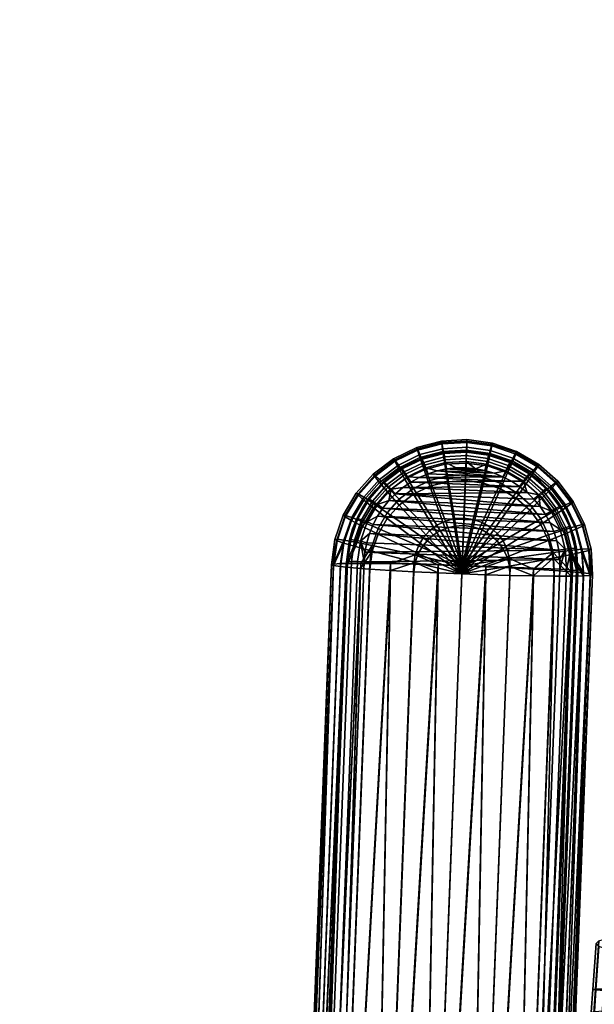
# Model space of a CAD drawing. Header units: millimetres. Extents: x -347 to 347, y -351 to 323.
# Tile 52 of 165: x -346 to -249, y 97 to 263. Entities that reach past the tile are written whole.
import ezdxf

# ---------------------------------------------------------------- set-up
doc = ezdxf.new("R2010")
doc.units = ezdxf.units.MM
doc.header["$MEASUREMENT"] = 0
for name, color, linetype in [('kolecka', 250, 'Continuous'), ('podrucky', 7, 'Continuous'), ('podrucky doplnky', 251, 'Continuous'), ('sedak', 251, 'Continuous')]:
    doc.layers.add(name, color=color, linetype=linetype)

msp = doc.modelspace()

# ---------------------------------------------------------------- meshes
at = {"layer": 'kolecka'}
mesh = msp.add_polyface(dxfattribs=at)
corners = [(-313.41, -56.34, 32.2), (-313.41, -56.28, 28.71), (-331.41, -56.28, 28.71), (-331.41, -56.34, 32.2), (-204.68, 262.47, 30.25), (-206.33, 262.6, 30.33), (-206.13, 262.79, 26.13), (-204.47, 262.68, 26.09), (-204.88, 262.63, 34.41), (-206.53, 262.84, 34.54), (-202.93, 262.36, 30.19), (-202.76, 262.6, 26.06), (-203.1, 262.45, 34.33), (-203.26, 262.67, 38.45), (-205.09, 263, 38.55), (-201.11, 262.29, 30.15), (-201.02, 262.54, 26.04), (-201.2, 262.33, 34.27), (-201.3, 262.46, 38.39), (-199.26, 262.26, 30.14), (-199.26, 262.52, 26.03), (-199.26, 262.28, 34.26), (-199.26, 262.39, 38.37), (-199.26, 262.54, 42.49), (-201.39, 262.66, 42.51), (-197.41, 262.29, 30.15), (-197.5, 262.54, 26.04), (-197.31, 262.33, 34.27), (-197.22, 262.46, 38.39), (-197.13, 262.66, 42.51), (-195.59, 262.36, 30.19), (-195.75, 262.6, 26.06), (-195.42, 262.45, 34.33), (-195.26, 262.67, 38.45), (-193.84, 262.47, 30.25), (-194.05, 262.68, 26.09), (-193.63, 262.63, 34.41), (-192.19, 262.6, 30.33), (-192.39, 262.79, 26.13), (-191.99, 262.84, 34.54), (-333.41, -56.76, 24.54), (-344.41, -56.38, 27.3), (-344.41, -56.26, 30), (-333.41, -56.26, 30), (-344.41, -56.38, 32.7), (-333.41, -56.76, 35.46), (-345.51, -56.47, 30), (-345.51, -57.04, 35.81), (-311.41, -56.26, 30), (-300.41, -56.38, 27.3), (-311.41, -56.76, 24.54), (-311.41, -56.76, 35.46), (-300.41, -56.38, 32.7), (-300.41, -56.26, 30), (-299.3, -56.47, 30), (-299.3, -57, 24.42)]
mesh.append_faces([[corners[k] for k in face] for face in [(0, 1, 2, 3), (4, 5, 6, 7), (8, 9, 5, 4), (10, 4, 7, 11), (12, 8, 4, 10), (13, 14, 8, 12), (15, 10, 11, 16), (17, 12, 10, 15), (18, 13, 12, 17), (19, 15, 16, 20), (21, 17, 15, 19), (22, 18, 17, 21), (23, 24, 18, 22), (25, 19, 20, 26), (27, 21, 19, 25), (28, 22, 21, 27), (29, 23, 22, 28), (30, 25, 26, 31), (32, 27, 25, 30), (33, 28, 27, 32), (34, 30, 31, 35), (36, 32, 30, 34), (37, 34, 35, 38), (39, 36, 34, 37), (40, 41, 42, 43), (43, 42, 44, 45), (46, 42, 41, 41), (46, 44, 42, 42), (46, 47, 44, 44), (48, 49, 50, 50), (48, 51, 52, 53), (53, 49, 48, 48), (54, 49, 53, 53), (54, 53, 52, 52), (54, 55, 49, 49)]])
at = {"layer": 'podrucky'}
mesh = msp.add_polyface(dxfattribs=at)
corners = [(-273.47, 185.16, 621.89), (-270.43, 185.34, 621.88), (-270.72, 177.76, 620.16), (-272.3, 177.66, 620.17), (-273.92, 188.09, 623.29), (-270.32, 188.3, 623.28), (-274.24, 190.22, 624.94), (-270.24, 190.46, 624.92), (-274.42, 191.51, 626.72), (-270.19, 191.76, 626.7), (-274.48, 191.99, 628.51), (-270.18, 192.25, 628.49), (-274.42, 191.75, 630.35), (-270.19, 192.01, 630.33), (-274.24, 190.72, 632.29), (-270.23, 190.96, 632.27), (-273.91, 188.83, 634.21), (-270.31, 189.05, 634.2), (-273.46, 186.12, 636), (-270.42, 186.31, 635.98), (-276.42, 184.39, 621.94), (-273.84, 177.26, 620.2), (-277.41, 187.17, 623.36), (-278.12, 189.21, 625.02), (-278.53, 190.44, 626.8), (-278.65, 190.9, 628.59), (-278.52, 190.68, 630.43), (-278.11, 189.71, 632.36), (-277.41, 187.92, 634.28), (-276.41, 185.35, 636.05), (-273.82, 178.53, 638.75), (-272.29, 178.93, 638.72), (-279.17, 183.06, 622.04), (-275.27, 176.57, 620.25), (-280.66, 185.6, 623.47), (-281.73, 187.46, 625.14), (-282.34, 188.59, 626.93), (-282.53, 189.02, 628.72), (-282.34, 188.83, 630.56), (-281.72, 187.96, 632.48), (-280.65, 186.35, 634.39), (-279.16, 184.02, 636.15), (-275.25, 177.83, 638.8), (-281.6, 181.22, 622.16), (-276.53, 175.61, 620.31), (-283.54, 183.42, 623.62), (-284.92, 185.04, 625.3), (-285.72, 186.03, 627.1), (-285.97, 186.42, 628.9), (-285.72, 186.28, 630.73), (-284.92, 185.54, 632.65), (-283.53, 184.17, 634.54), (-281.58, 182.19, 636.27), (-276.52, 176.88, 638.86), (-285.93, 180.73, 623.8), (-283.62, 178.95, 622.32), (-287.58, 182.05, 625.51), (-288.53, 182.86, 627.32), (-288.83, 183.2, 629.12), (-288.53, 183.11, 630.95), (-287.58, 182.55, 632.86), (-285.92, 181.48, 634.72), (-283.61, 179.91, 636.43), (-277.57, 175.69, 638.95), (-289.61, 178.59, 625.75), (-287.75, 177.62, 624.02), (-290.68, 179.21, 627.57), (-291.01, 179.49, 629.38), (-290.67, 179.46, 631.2), (-289.6, 179.1, 633.09), (-287.75, 178.37, 634.94), (-285.15, 177.28, 636.61)]
mesh.append_faces([[corners[k] for k in face] for face in [(0, 1, 2, 3), (4, 5, 1, 0), (6, 7, 5, 4), (8, 9, 7, 6), (10, 11, 9, 8), (12, 13, 11, 10), (14, 15, 13, 12), (16, 17, 15, 14), (18, 19, 17, 16), (20, 0, 3, 21), (22, 4, 0, 20), (23, 6, 4, 22), (24, 8, 6, 23), (25, 10, 8, 24), (26, 12, 10, 25), (27, 14, 12, 26), (28, 16, 14, 27), (29, 18, 16, 28), (30, 31, 18, 29), (32, 20, 21, 33), (34, 22, 20, 32), (35, 23, 22, 34), (36, 24, 23, 35), (37, 25, 24, 36), (38, 26, 25, 37), (39, 27, 26, 38), (40, 28, 27, 39), (41, 29, 28, 40), (42, 30, 29, 41), (43, 32, 33, 44), (45, 34, 32, 43), (46, 35, 34, 45), (47, 36, 35, 46), (48, 37, 36, 47), (49, 38, 37, 48), (50, 39, 38, 49), (51, 40, 39, 50), (52, 41, 40, 51), (53, 42, 41, 52), (54, 45, 43, 55), (56, 46, 45, 54), (57, 47, 46, 56), (58, 48, 47, 57), (59, 49, 48, 58), (60, 50, 49, 59), (61, 51, 50, 60), (62, 52, 51, 61), (63, 53, 52, 62), (64, 56, 54, 65), (66, 57, 56, 64), (67, 58, 57, 66), (68, 59, 58, 67), (69, 60, 59, 68), (70, 61, 60, 69), (71, 62, 61, 70)]])
mesh = msp.add_polyface(dxfattribs=at)
corners = [(-253.59, 180.74, 625.58), (-251.84, 177.14, 625.82), (-253.75, 176.32, 624.08), (-255.33, 179.55, 623.86), (-252.59, 181.48, 627.39), (-250.73, 177.68, 627.65), (-252.27, 181.8, 629.19), (-250.39, 177.93, 629.45), (-252.58, 181.73, 631.02), (-250.73, 177.93, 631.28), (-253.59, 181.24, 632.92), (-251.83, 177.65, 633.16), (-255.32, 180.3, 634.78), (-253.75, 177.06, 635), (-257.51, 182.42, 623.67), (-257.77, 177.95, 622.37), (-259.61, 180.38, 622.21), (-256.01, 183.93, 625.36), (-255.15, 184.85, 627.16), (-254.88, 185.23, 628.96), (-255.15, 185.1, 630.79), (-256.01, 184.43, 632.7), (-257.51, 183.17, 634.59), (-259.6, 181.34, 636.32), (-257.76, 178.92, 636.48), (-261.89, 182.4, 622.07), (-265.09, 175.17, 620.33), (-266.27, 176.22, 620.26), (-260.21, 184.81, 623.51), (-259.01, 186.59, 625.18), (-258.32, 187.66, 626.97), (-258.1, 188.08, 628.77), (-258.32, 187.91, 630.6), (-259.01, 187.09, 632.53), (-260.21, 185.56, 634.43), (-261.88, 183.36, 636.18), (-266.26, 177.49, 638.82), (-265.07, 176.44, 638.89), (-264.53, 183.93, 621.97), (-267.64, 177.02, 620.21), (-263.33, 186.63, 623.38), (-262.48, 188.61, 625.04), (-261.98, 189.8, 626.83), (-261.83, 190.26, 628.62), (-261.98, 190.05, 630.46), (-262.47, 189.11, 632.39), (-263.32, 187.38, 634.3), (-264.52, 184.9, 636.08), (-267.63, 178.29, 638.76), (-267.41, 184.93, 621.9), (-269.14, 177.54, 620.18), (-266.74, 187.81, 623.31), (-266.27, 189.91, 624.96), (-265.99, 191.18, 626.74), (-265.9, 191.66, 628.53), (-265.99, 191.43, 630.37), (-266.26, 190.41, 632.3), (-266.73, 188.56, 634.23), (-267.4, 185.89, 636.01), (-269.13, 178.81, 638.73), (-270.43, 185.34, 621.88), (-270.72, 177.76, 620.16), (-270.32, 188.3, 623.28), (-270.24, 190.46, 624.92), (-270.19, 191.76, 626.7), (-270.18, 192.25, 628.49), (-270.19, 192.01, 630.33), (-270.23, 190.96, 632.27), (-270.31, 189.05, 634.2), (-270.42, 186.31, 635.98), (-270.7, 179.02, 638.71), (-272.29, 178.93, 638.72), (-273.46, 186.12, 636)]
mesh.append_faces([[corners[k] for k in face] for face in [(0, 1, 2, 3), (4, 5, 1, 0), (6, 7, 5, 4), (8, 9, 7, 6), (10, 11, 9, 8), (12, 13, 11, 10), (14, 3, 15, 16), (17, 0, 3, 14), (18, 4, 0, 17), (19, 6, 4, 18), (20, 8, 6, 19), (21, 10, 8, 20), (22, 12, 10, 21), (23, 24, 12, 22), (25, 16, 26, 27), (28, 14, 16, 25), (29, 17, 14, 28), (30, 18, 17, 29), (31, 19, 18, 30), (32, 20, 19, 31), (33, 21, 20, 32), (34, 22, 21, 33), (35, 23, 22, 34), (36, 37, 23, 35), (38, 25, 27, 39), (40, 28, 25, 38), (41, 29, 28, 40), (42, 30, 29, 41), (43, 31, 30, 42), (44, 32, 31, 43), (45, 33, 32, 44), (46, 34, 33, 45), (47, 35, 34, 46), (48, 36, 35, 47), (49, 38, 39, 50), (51, 40, 38, 49), (52, 41, 40, 51), (53, 42, 41, 52), (54, 43, 42, 53), (55, 44, 43, 54), (56, 45, 44, 55), (57, 46, 45, 56), (58, 47, 46, 57), (59, 48, 47, 58), (60, 49, 50, 61), (62, 51, 49, 60), (63, 52, 51, 62), (64, 53, 52, 63), (65, 54, 53, 64), (66, 55, 54, 65), (67, 56, 55, 66), (68, 57, 56, 67), (69, 58, 57, 68), (70, 59, 58, 69), (71, 70, 69, 72)]])
mesh = msp.add_polyface(dxfattribs=at)
corners = [(-253.75, 176.32, 624.08), (-252.84, 172.83, 624.32), (-255.66, 172.27, 622.76), (-256.44, 175.22, 622.56), (-251.84, 177.14, 625.82), (-250.82, 173.27, 626.08), (-250.73, 177.68, 627.65), (-249.66, 173.59, 627.93), (-250.39, 177.93, 629.45), (-249.29, 173.77, 629.74), (-250.73, 177.93, 631.28), (-249.66, 173.83, 631.56), (-251.83, 177.65, 633.16), (-250.82, 173.78, 633.43), (-253.75, 177.06, 635), (-252.83, 173.58, 635.24), (-256.43, 176.18, 636.67), (-255.65, 173.24, 636.87), (-263.42, 173.75, 639.07), (-263.02, 172.22, 639.17), (-257.77, 177.95, 622.37), (-263.43, 172.49, 620.52), (-264.13, 173.91, 620.42), (-255.33, 179.55, 623.86), (-257.76, 178.92, 636.48), (-255.32, 180.3, 634.78), (-264.11, 175.18, 638.97), (-271.01, 171, 639.97), (-259.61, 180.38, 622.21), (-265.09, 175.17, 620.33), (-265.07, 176.44, 638.89), (-259.6, 181.34, 636.32), (-266.26, 177.49, 638.82), (-267.64, 177.02, 620.21), (-266.27, 176.22, 620.26), (-271.03, 169.64, 620.01), (-267.63, 178.29, 638.76), (-269.14, 177.54, 620.18), (-269.13, 178.81, 638.73), (-270.72, 177.76, 620.16), (-270.7, 179.02, 638.71), (-272.3, 177.66, 620.17), (-272.29, 178.93, 638.72), (-273.84, 177.26, 620.2), (-273.82, 178.53, 638.75), (-275.27, 176.57, 620.25), (-275.25, 177.83, 638.8), (-276.53, 175.61, 620.31), (-276.52, 176.88, 638.86), (-283.62, 178.95, 622.32), (-281.6, 181.22, 622.16), (-277.58, 174.43, 620.39), (-277.57, 175.69, 638.95), (-285.16, 176.32, 622.5), (-278.39, 173.06, 620.49), (-287.75, 177.62, 624.02), (-285.93, 180.73, 623.8), (-278.37, 174.33, 639.04), (-283.61, 179.91, 636.43), (-285.15, 177.28, 636.61), (-286.16, 173.45, 622.7), (-278.9, 171.56, 620.59), (-288.93, 174.22, 624.25), (-290.92, 174.81, 626.01), (-289.61, 178.59, 625.75), (-292.06, 175.21, 627.85), (-290.68, 179.21, 627.57), (-292.42, 175.42, 629.66), (-291.01, 179.49, 629.38), (-292.06, 175.46, 631.48), (-290.67, 179.46, 631.2), (-290.91, 175.32, 633.35), (-289.6, 179.1, 633.09), (-288.93, 174.96, 635.17), (-287.75, 178.37, 634.94), (-286.15, 174.41, 636.81), (-278.89, 172.83, 639.14), (-249.4, 169.61, 631.85), (-292.64, 171.02, 628.13), (-293, 171.16, 629.95), (-292.64, 171.27, 631.76), (-291.46, 171.35, 633.62), (-290.55, 171.38, 634.53), (-288.08, 171.4, 636.25)]
mesh.append_faces([[corners[k] for k in face] for face in [(0, 1, 2, 3), (4, 5, 1, 0), (6, 7, 5, 4), (8, 9, 7, 6), (10, 11, 9, 8), (12, 13, 11, 10), (14, 15, 13, 12), (16, 17, 15, 14), (18, 19, 17, 16), (20, 3, 21, 22), (23, 0, 3, 20), (24, 16, 14, 25), (26, 18, 16, 24), (27, 18, 26, 26), (28, 20, 22, 29), (30, 26, 24, 31), (27, 26, 30, 30), (27, 30, 32, 32), (33, 34, 35, 35), (27, 32, 36, 36), (37, 33, 35, 35), (27, 36, 38, 38), (39, 37, 35, 35), (27, 38, 40, 40), (41, 39, 35, 35), (27, 40, 42, 42), (43, 41, 35, 35), (27, 42, 44, 44), (45, 43, 35, 35), (27, 44, 46, 46), (47, 45, 35, 35), (27, 46, 48, 48), (49, 50, 47, 51), (27, 48, 52, 52), (53, 49, 51, 54), (55, 56, 49, 53), (57, 52, 58, 59), (27, 52, 57, 57), (60, 53, 54, 61), (62, 55, 53, 60), (63, 64, 55, 62), (65, 66, 64, 63), (67, 68, 66, 65), (69, 70, 68, 67), (71, 72, 70, 69), (73, 74, 72, 71), (75, 59, 74, 73), (76, 57, 59, 75), (77, 11, 13, 13), (65, 63, 78, 78), (67, 65, 79, 79), (69, 67, 79, 79), (71, 69, 80, 80), (73, 71, 81, 82), (75, 73, 82, 83)]])
mesh = msp.add_polyface(dxfattribs=at)
corners = [(-294.38, -31.42, 650.86), (-283.04, 171.35, 638.32), (-286.56, 171.39, 637.01), (-288.08, 171.4, 636.25), (-291.46, 171.35, 633.62), (-299.28, -31.48, 647.47), (-290.55, 171.38, 634.53), (-263.43, 172.49, 620.52), (-263.03, 170.95, 620.62), (-271.03, 169.64, 620.01), (-256.44, 175.22, 622.56), (-255.66, 172.27, 622.76), (-271.01, 171, 639.97), (-263.02, 172.22, 639.17), (-263.42, 173.75, 639.07), (-264.13, 173.91, 620.42), (-265.09, 175.17, 620.33), (-266.27, 176.22, 620.26), (-277.58, 174.43, 620.39), (-276.53, 175.61, 620.31), (-278.39, 173.06, 620.49), (-278.9, 171.56, 620.59), (-278.37, 174.33, 639.04), (-278.89, 172.83, 639.14), (-262.94, 169.37, 620.73), (-267.03, 169.49, 620.19), (-255.48, 169.24, 622.96), (-259, 169.28, 621.66), (-252.62, 169.24, 624.56), (-252.84, 172.83, 624.32), (-250.58, 169.28, 626.36), (-250.82, 173.27, 626.08), (-249.41, 169.36, 628.21), (-249.04, 169.47, 630.03), (-249.66, 173.59, 627.93), (-249.29, 173.77, 629.74), (-250.82, 173.78, 633.43), (-250.58, 169.78, 633.7), (-249.4, 169.61, 631.85), (-249.66, 173.83, 631.56), (-252.83, 173.58, 635.24), (-252.62, 169.98, 635.48), (-255.65, 173.24, 636.87), (-258.99, 170.42, 638.36), (-255.47, 170.2, 637.07), (-267.01, 170.83, 639.81), (-262.92, 170.64, 639.28), (-275.03, 169.8, 620.17), (-286.16, 173.45, 622.7), (-283.06, 170.21, 621.62), (-286.57, 170.43, 622.91), (-288.93, 174.22, 624.25), (-288.09, 170.54, 623.67), (-290.55, 170.75, 625.37), (-290.92, 174.81, 626.01), (-291.46, 170.85, 626.28), (-279.12, 169.99, 620.7), (-292.06, 175.21, 627.85), (-292.64, 171.02, 628.13), (-293, 171.16, 629.95), (-292.06, 175.46, 631.48), (-292.64, 171.27, 631.76), (-286.15, 174.41, 636.81), (-275.01, 171.14, 639.79), (-290.91, 175.32, 633.35), (-279.11, 171.26, 639.25)]
mesh.append_faces([[corners[k] for k in face] for face in [(0, 1, 2, 2), (3, 0, 2, 2), (4, 5, 6, 6), (7, 8, 9, 9), (10, 11, 8, 7), (12, 13, 14, 14), (15, 7, 9, 9), (16, 15, 9, 9), (17, 16, 9, 9), (18, 19, 9, 9), (20, 18, 9, 9), (21, 20, 9, 9), (12, 22, 23, 23), (8, 24, 25, 25), (11, 26, 27, 27), (11, 28, 26, 26), (27, 24, 8, 8), (27, 8, 11, 11), (9, 8, 25, 25), (11, 29, 28, 28), (28, 29, 30, 30), (29, 31, 30, 30), (31, 32, 30, 30), (33, 32, 34, 34), (31, 34, 32, 32), (34, 35, 33, 33), (36, 37, 38, 38), (38, 33, 39, 39), (40, 41, 37, 37), (42, 43, 44, 44), (44, 41, 42, 42), (35, 39, 33, 33), (37, 36, 40, 40), (40, 42, 41, 41), (42, 13, 43, 43), (13, 45, 46, 46), (45, 13, 12, 12), (13, 46, 43, 43), (21, 9, 47, 47), (48, 21, 49, 50), (51, 48, 52, 53), (54, 51, 53, 55), (47, 56, 21, 21), (21, 56, 49, 49), (57, 58, 59, 59), (54, 55, 58, 58), (48, 50, 52, 52), (60, 59, 61, 61), (23, 62, 2, 1), (12, 23, 63, 63), (4, 64, 61, 61), (62, 3, 2, 2), (23, 1, 65, 65), (23, 65, 63, 63)]])
mesh = msp.add_polyface(dxfattribs=at)
corners = [(-270.76, -33.49, 634.58), (-278.85, -33.23, 633.86), (-267.03, 169.49, 620.19), (-259, 169.28, 621.66), (-263.3, -33.62, 636.81), (-255.48, 169.24, 622.96), (-271.03, 169.64, 620.01), (-262.94, 169.37, 620.73), (-260.44, -33.62, 638.41), (-257.22, -33.48, 642.06), (-258.4, -33.57, 640.2), (-250.58, 169.28, 626.36), (-249.04, 169.47, 630.03), (-256.86, -33.37, 643.88), (-249.41, 169.36, 628.21), (-252.62, 169.24, 624.56), (-257.22, -33.22, 645.69), (-249.4, 169.61, 631.85), (-258.4, -33.05, 647.55), (-250.58, 169.78, 633.7), (-260.43, -32.84, 649.33), (-252.62, 169.98, 635.48), (-255.47, 170.2, 637.07), (-263.29, -32.62, 650.92), (-258.99, 170.42, 638.36), (-267.01, 170.83, 639.81), (-278.83, -31.81, 653.81), (-270.74, -32.17, 653.13), (-262.92, 170.64, 639.28), (-271.01, 171, 639.97), (-299.28, -32, 640.13), (-300.46, -31.82, 641.98), (-292.64, 171.02, 628.13), (-290.55, 170.75, 625.37), (-291.46, 170.85, 626.28), (-297.24, -32.2, 638.35), (-293, 171.16, 629.95), (-300.82, -31.68, 643.8), (-288.09, 170.54, 623.67), (-294.39, -32.43, 636.76), (-275.03, 169.8, 620.17), (-286.94, -32.87, 634.55), (-279.12, 169.99, 620.7), (-286.57, 170.43, 622.91), (-283.06, 170.21, 621.62), (-275.01, 171.14, 639.79), (-286.92, -31.55, 653.1), (-279.11, 171.26, 639.25), (-283.04, 171.35, 638.32), (-294.38, -31.42, 650.86), (-288.08, 171.4, 636.25), (-290.55, 171.38, 634.53), (-297.24, -31.43, 649.26), (-292.64, 171.27, 631.76), (-300.45, -31.56, 645.61), (-299.28, -31.48, 647.47), (-291.46, 171.35, 633.62)]
mesh.append_faces([[corners[k] for k in face] for face in [(0, 1, 2, 2), (3, 4, 0, 0), (3, 5, 4, 4), (2, 1, 6, 6), (7, 0, 2, 2), (7, 3, 0, 0), (5, 8, 4, 4), (9, 10, 11, 11), (9, 12, 13, 13), (12, 9, 14, 14), (5, 15, 8, 8), (10, 15, 11, 11), (9, 11, 14, 14), (10, 8, 15, 15), (16, 13, 12, 12), (17, 16, 12, 12), (18, 16, 17, 17), (19, 18, 17, 17), (20, 19, 21, 21), (22, 23, 21, 21), (18, 19, 20, 20), (22, 24, 23, 23), (25, 26, 27, 27), (24, 27, 23, 23), (28, 27, 24, 24), (25, 27, 28, 28), (25, 29, 26, 26), (20, 21, 23, 23), (30, 31, 32, 32), (33, 30, 34, 34), (33, 35, 30, 30), (36, 31, 37, 37), (32, 31, 36, 36), (32, 34, 30, 30), (38, 39, 35, 35), (40, 1, 41, 41), (1, 40, 6, 6), (42, 40, 41, 41), (33, 38, 35, 35), (39, 38, 43, 43), (44, 39, 43, 43), (44, 42, 41, 41), (39, 44, 41, 41), (26, 29, 45, 45), (45, 46, 26, 26), (47, 46, 45, 45), (48, 46, 47, 47), (46, 48, 49, 49), (50, 51, 52, 52), (53, 54, 55, 55), (51, 55, 52, 52), (53, 36, 54, 54), (55, 56, 53, 53), (37, 54, 36, 36), (49, 50, 52, 52)]])
at = {"layer": 'podrucky doplnky'}
mesh = msp.add_polyface(dxfattribs=at)
corners = [(-273.94, 189.33, 638.47), (-270.3, 189.55, 638.45), (-270.27, 190.14, 637.39), (-274.05, 189.92, 637.41), (-273.78, 188.37, 639.2), (-270.34, 188.58, 639.19), (-277.47, 188.41, 638.53), (-277.71, 188.96, 637.48), (-277.12, 187.5, 639.26), (-280.22, 185.99, 639.37), (-280.76, 186.81, 638.64), (-272.18, 190.26, 636.28), (-274.08, 190.05, 636.29), (-275.96, 189.66, 636.32), (-277.78, 189.08, 636.36), (-279.54, 188.33, 636.41), (-281.11, 187.31, 637.59), (-270.27, 190.28, 636.27), (-272, 187.47, 639.47), (-270.38, 187.49, 639.47), (-273.61, 187.3, 639.49), (-275.19, 186.97, 639.51), (-278.23, 185.85, 639.59), (-276.74, 186.48, 639.54), (-279.65, 185.07, 639.64), (-280.98, 184.16, 639.71), (-261.33, 184.36, 639.68), (-282.22, 183.12, 639.78), (-260.06, 183.35, 639.75), (-262.68, 185.25, 639.62), (-265.62, 186.6, 639.53), (-264.12, 186, 639.57), (-257.87, 180.99, 639.91), (-283.36, 181.97, 639.86), (-256.95, 179.65, 640), (-284.37, 180.71, 639.94), (-256.17, 178.24, 640.09), (-285.26, 179.35, 640.04), (-268.77, 187.35, 639.48), (-273.83, 189.99, 634.79), (-270.27, 190.17, 634.78), (-270.27, 190.07, 633.28), (-273.83, 189.88, 633.3), (-277.49, 189.08, 634.86), (-277.49, 188.98, 633.36)]
mesh.append_faces([[corners[k] for k in face] for face in [(0, 1, 2, 3), (4, 5, 1, 0), (6, 0, 3, 7), (8, 4, 0, 6), (9, 8, 6, 10), (3, 11, 12, 12), (3, 12, 13, 13), (7, 14, 15, 15), (7, 13, 14, 14), (3, 2, 11, 11), (7, 3, 13, 13), (15, 16, 7, 7), (17, 11, 2, 2), (5, 4, 18, 19), (20, 18, 4, 4), (4, 8, 21, 20), (8, 9, 22, 23), (8, 23, 21, 21), (24, 25, 26, 26), (27, 28, 25, 25), (24, 29, 22, 22), (30, 20, 21, 21), (22, 31, 23, 23), (32, 27, 33, 33), (34, 33, 35, 35), (36, 35, 37, 37), (28, 26, 25, 25), (36, 34, 35, 35), (18, 38, 19, 19), (39, 40, 41, 42), (43, 39, 42, 44), (11, 40, 39, 39), (39, 43, 13, 13), (11, 39, 12, 12), (17, 40, 11, 11), (12, 39, 13, 13), (43, 15, 14, 14), (43, 14, 13, 13)]])
mesh = msp.add_polyface(dxfattribs=at)
corners = [(-263.66, 186.98, 639.29), (-260.68, 185.24, 639.41), (-260.08, 186.02, 638.68), (-263.23, 187.86, 638.56), (-266.68, 189.05, 638.48), (-262.95, 188.39, 637.5), (-266.53, 189.63, 637.42), (-266.92, 188.11, 639.22), (-270.3, 189.55, 638.45), (-270.27, 190.14, 637.39), (-270.34, 188.58, 639.19), (-262.87, 188.51, 636.39), (-264.64, 189.22, 636.34), (-261.17, 187.63, 636.45), (-266.48, 189.76, 636.31), (-268.36, 190.11, 636.28), (-267.17, 187.05, 639.5), (-265.62, 186.6, 639.53), (-264.12, 186, 639.57), (-262.68, 185.25, 639.62), (-268.77, 187.35, 639.48), (-270.38, 187.49, 639.47), (-270.27, 190.28, 636.27), (-275.19, 186.97, 639.51), (-276.74, 186.48, 639.54), (-272, 187.47, 639.47), (-273.61, 187.3, 639.49), (-279.65, 185.07, 639.64), (-261.33, 184.36, 639.68), (-278.23, 185.85, 639.59), (-282.22, 183.12, 639.78), (-258.91, 182.22, 639.82), (-260.06, 183.35, 639.75), (-257.87, 180.99, 639.91), (-283.36, 181.97, 639.86), (-256.95, 179.65, 640), (-266.73, 189.71, 634.81), (-263.15, 188.53, 634.88), (-263.15, 188.43, 633.39), (-266.74, 189.61, 633.31), (-270.27, 190.17, 634.78), (-270.27, 190.07, 633.28)]
mesh.append_faces([[corners[k] for k in face] for face in [(0, 1, 2, 3), (4, 3, 5, 6), (7, 0, 3, 4), (8, 4, 6, 9), (10, 7, 4, 8), (5, 11, 12, 12), (5, 13, 11, 11), (6, 14, 15, 15), (6, 15, 9, 9), (12, 6, 5, 5), (14, 6, 12, 12), (0, 7, 16, 17), (1, 0, 18, 19), (20, 10, 21, 21), (20, 16, 7, 7), (17, 18, 0, 0), (7, 10, 20, 20), (15, 22, 9, 9), (23, 24, 18, 18), (25, 26, 16, 16), (25, 16, 20, 20), (16, 26, 17, 17), (23, 18, 17, 17), (19, 27, 28, 28), (29, 19, 18, 18), (30, 31, 32, 32), (33, 34, 35, 35), (33, 31, 30, 30), (36, 37, 38, 39), (40, 36, 39, 41), (11, 37, 12, 12), (40, 15, 36, 36), (14, 36, 15, 15), (36, 14, 12, 12), (12, 37, 36, 36), (22, 15, 40, 40), (37, 11, 13, 13)]])
mesh = msp.add_polyface(dxfattribs=at)
corners = [(-280.76, 186.81, 638.64), (-277.47, 188.41, 638.53), (-277.71, 188.96, 637.48), (-281.11, 187.31, 637.59), (-283.67, 184.61, 638.8), (-284.12, 185.03, 637.75), (-282.97, 183.91, 639.51), (-280.22, 185.99, 639.37), (-286.09, 181.89, 638.98), (-286.63, 182.21, 637.94), (-285.26, 181.34, 639.69), (-287.93, 178.75, 639.2), (-288.54, 178.95, 638.17), (-287.01, 178.37, 639.89), (-281.22, 187.42, 636.48), (-282.8, 186.34, 636.55), (-279.54, 188.33, 636.41), (-284.26, 185.11, 636.64), (-285.6, 183.75, 636.73), (-286.8, 182.26, 636.83), (-287.85, 180.66, 636.94), (-288.73, 178.97, 637.06), (-280.98, 184.16, 639.71), (-279.65, 185.07, 639.64), (-283.36, 181.97, 639.86), (-282.22, 183.12, 639.78), (-278.23, 185.85, 639.59), (-285.26, 179.35, 640.04), (-284.37, 180.71, 639.94), (-281.05, 187.41, 634.97), (-277.49, 189.08, 634.86), (-277.49, 188.98, 633.36), (-281.05, 187.31, 633.48), (-284.27, 185.01, 635.14), (-284.27, 184.91, 633.64), (-286.92, 182, 635.35), (-286.92, 181.9, 633.85), (-288.86, 178.59, 635.58), (-288.86, 178.48, 634.09)]
mesh.append_faces([[corners[k] for k in face] for face in [(0, 1, 2, 3), (4, 0, 3, 5), (6, 7, 0, 4), (8, 4, 5, 9), (10, 6, 4, 8), (11, 8, 9, 12), (13, 10, 8, 11), (3, 14, 15, 15), (3, 16, 14, 14), (5, 17, 18, 18), (5, 3, 15, 17), (9, 5, 18, 19), (9, 19, 20, 20), (12, 20, 21, 21), (12, 9, 20, 20), (7, 6, 22, 23), (6, 24, 25, 25), (25, 22, 6, 6), (23, 26, 7, 7), (24, 6, 10, 10), (10, 13, 27, 28), (24, 10, 28, 28), (29, 30, 31, 32), (33, 29, 32, 34), (35, 33, 34, 36), (37, 35, 36, 38), (16, 30, 29, 29), (33, 15, 29, 29), (33, 35, 18, 18), (20, 35, 37, 37), (29, 15, 14, 14), (33, 18, 17, 17), (33, 17, 15, 15), (29, 14, 16, 16), (37, 21, 20, 20), (35, 20, 19, 19), (35, 19, 18, 18)]])
mesh = msp.add_polyface(dxfattribs=at)
corners = [(-255.15, 180.7, 639.04), (-253.55, 177.42, 639.26), (-252.92, 177.59, 638.23), (-254.58, 180.98, 638), (-256.01, 180.21, 639.75), (-254.5, 177.12, 639.96), (-257.35, 183.6, 638.85), (-256.86, 183.99, 637.8), (-258.1, 182.96, 639.56), (-260.08, 186.02, 638.68), (-259.69, 186.49, 637.63), (-260.68, 185.24, 639.41), (-263.23, 187.86, 638.56), (-262.95, 188.39, 637.5), (-253.48, 179.34, 637.01), (-254.4, 181.01, 636.89), (-255.48, 182.59, 636.79), (-256.71, 184.05, 636.69), (-258.07, 185.39, 636.6), (-259.57, 186.58, 636.52), (-261.17, 187.63, 636.45), (-256.95, 179.65, 640), (-257.87, 180.99, 639.91), (-258.91, 182.22, 639.82), (-260.06, 183.35, 639.75), (-261.33, 184.36, 639.68), (-262.68, 185.25, 639.62), (-254.3, 180.74, 635.41), (-252.62, 177.19, 635.65), (-252.62, 177.09, 634.15), (-254.3, 180.64, 633.91), (-256.71, 183.95, 635.19), (-256.71, 183.85, 633.7), (-259.73, 186.6, 635.01), (-259.73, 186.49, 633.52), (-263.15, 188.53, 634.88), (-263.15, 188.43, 633.39)]
mesh.append_faces([[corners[k] for k in face] for face in [(0, 1, 2, 3), (4, 5, 1, 0), (6, 0, 3, 7), (8, 4, 0, 6), (9, 6, 7, 10), (11, 8, 6, 9), (12, 9, 10, 13), (3, 14, 15, 15), (2, 14, 3, 3), (3, 15, 16, 16), (7, 16, 17, 17), (7, 17, 18, 18), (10, 19, 20, 20), (10, 18, 19, 19), (10, 7, 18, 18), (13, 10, 20, 20), (3, 16, 7, 7), (21, 4, 22, 22), (23, 22, 8, 8), (4, 8, 22, 22), (24, 23, 8, 8), (25, 24, 11, 11), (8, 11, 24, 24), (11, 26, 25, 25), (27, 28, 29, 30), (31, 27, 30, 32), (33, 31, 32, 34), (35, 33, 34, 36), (28, 27, 14, 14), (27, 31, 16, 16), (33, 35, 20, 20), (31, 33, 18, 18), (31, 18, 17, 17), (31, 17, 16, 16), (33, 20, 19, 19), (33, 19, 18, 18), (27, 15, 14, 14), (15, 27, 16, 16)]])
mesh = msp.add_polyface(dxfattribs=at)
corners = [(-253.55, 177.42, 639.26), (-252.62, 173.9, 639.5), (-251.97, 173.94, 638.48), (-252.92, 177.59, 638.23), (-254.5, 177.12, 639.96), (-253.63, 173.79, 640.18), (-289.12, 175.3, 639.44), (-287.93, 178.75, 639.2), (-288.54, 178.95, 638.17), (-289.77, 175.39, 638.41), (-288.13, 175.11, 640.12), (-287.01, 178.37, 639.89), (-252.15, 175.76, 637.25), (-252.73, 177.58, 637.13), (-253.48, 179.34, 637.01), (-251.76, 173.89, 637.38), (-255.54, 176.75, 640.19), (-255.05, 175.21, 640.3), (-256.01, 180.21, 639.75), (-256.95, 179.65, 640), (-256.17, 178.24, 640.09), (-254.72, 173.63, 640.41), (-289.44, 177.2, 637.18), (-289.98, 175.36, 637.31), (-288.73, 178.97, 637.06), (-290.29, 171.65, 638.67), (-289.62, 171.7, 639.68), (-290.5, 171.58, 637.56), (-286.61, 176.42, 640.24), (-286, 177.92, 640.14), (-285.26, 179.35, 640.04), (-287.06, 174.87, 640.34), (-287.36, 173.28, 640.45), (-252.62, 177.19, 635.65), (-251.72, 173.53, 635.9), (-251.72, 173.43, 634.4), (-252.62, 177.09, 634.15), (-290.04, 175.01, 635.83), (-288.86, 178.59, 635.58), (-288.86, 178.48, 634.09), (-290.04, 174.91, 634.33)]
mesh.append_faces([[corners[k] for k in face] for face in [(0, 1, 2, 3), (4, 5, 1, 0), (6, 7, 8, 9), (10, 11, 7, 6), (3, 12, 13, 13), (3, 13, 14, 14), (2, 15, 12, 12), (2, 12, 3, 3), (5, 4, 16, 17), (4, 18, 19, 20), (20, 16, 4, 4), (17, 21, 5, 5), (9, 22, 23, 23), (8, 24, 22, 22), (9, 8, 22, 22), (6, 9, 25, 26), (23, 27, 9, 9), (11, 10, 28, 29), (11, 29, 30, 30), (10, 31, 28, 28), (32, 31, 10, 10), (21, 28, 31, 31), (31, 32, 21, 21), (29, 28, 17, 17), (30, 29, 16, 16), (20, 30, 16, 16), (21, 17, 28, 28), (17, 16, 29, 29), (33, 34, 35, 36), (37, 38, 39, 40), (12, 34, 33, 33), (38, 37, 22, 22), (27, 23, 37, 37), (33, 13, 12, 12), (13, 33, 14, 14), (34, 12, 15, 15), (37, 23, 22, 22), (38, 22, 24, 24)]])
mesh = msp.add_polyface(dxfattribs=at)
corners = [(-298.69, -41.08, 650.7), (-298.6, -38.54, 651.91), (-298.5, -36.02, 651.74), (-297.82, -40.99, 654.17), (-297.62, -35.91, 653.86), (-298.29, -35.95, 652.84), (-298.49, -41.01, 653.15), (-295.51, -35.93, 654.74), (-296.8, -41, 654.84), (-295.6, -38.47, 654.91), (-262.53, -37.2, 654.8), (-296.61, -35.9, 654.52), (-298.51, -36.22, 648.75), (-290.5, 171.58, 637.56), (-290.5, 171.38, 634.57), (-289.62, 171.7, 639.68), (-290.29, 171.65, 638.67), (-288.6, 171.7, 640.35), (-287.5, 171.67, 640.56), (-254.53, 170.41, 640.63), (-260.41, -37.34, 653.93), (-252.41, 170.27, 639.75), (-253.42, 170.35, 640.42), (-261.42, -37.25, 654.59), (-259.74, -37.43, 652.91), (-251.74, 170.17, 638.74), (-251.53, 170.09, 637.64), (-259.53, -37.52, 651.81), (-259.53, -37.72, 648.82), (-251.53, 169.88, 634.64), (-251.97, 173.94, 638.48), (-252.62, 173.9, 639.5), (-251.76, 173.89, 637.38), (-253.63, 173.79, 640.18), (-254.54, 172.02, 640.51), (-254.72, 173.63, 640.41), (-289.77, 175.39, 638.41), (-288.13, 175.11, 640.12), (-289.12, 175.3, 639.44), (-287.36, 173.28, 640.45), (-251.72, 173.43, 634.4), (-251.72, 173.53, 635.9), (-290.04, 175.01, 635.83), (-290.04, 174.91, 634.33)]
mesh.append_faces([[corners[k] for k in face] for face in [(0, 1, 2, 2), (3, 4, 5, 6), (5, 2, 1, 1), (7, 8, 9, 9), (9, 10, 7, 7), (8, 11, 4, 4), (8, 7, 11, 11), (12, 2, 13, 14), (4, 15, 16, 5), (11, 17, 15, 4), (16, 13, 2, 5), (18, 17, 11, 7), (7, 10, 19, 18), (20, 21, 22, 23), (24, 25, 21, 20), (22, 19, 10, 23), (26, 25, 24, 27), (27, 28, 29, 26), (26, 30, 25, 25), (30, 31, 25, 25), (32, 30, 26, 26), (21, 25, 31, 31), (33, 19, 22, 22), (22, 31, 33, 33), (34, 19, 33, 33), (31, 22, 21, 21), (33, 35, 34, 34), (36, 13, 16, 16), (37, 38, 15, 17), (37, 17, 18, 18), (37, 18, 39, 39), (34, 39, 18, 18), (18, 19, 34, 34), (35, 39, 34, 34), (29, 40, 41, 26), (32, 26, 41, 41), (13, 42, 43, 14)]])
at = {"layer": 'sedak'}
mesh = msp.add_polyface(dxfattribs=at)
corners = [(-244.23, 105.76, 428.47), (-243.74, 112.17, 429.54), (-246.01, 113.1, 425.3), (-246.54, 106.31, 424.15), (-241.13, 105.21, 432.19), (-240.67, 111.3, 433.18), (-237.36, 104.68, 435.2), (-236.92, 110.5, 436.1), (-233.07, 104.16, 437.46), (-232.64, 109.78, 438.27), (-228.45, 103.67, 439.05), (-228.02, 109.15, 439.75), (-233.45, 99.72, 394.01), (-232.77, 109.25, 394.59), (-228.03, 109.35, 393.84), (-228.71, 99.73, 393.27), (-237.85, 99.71, 395.46), (-237.17, 109.09, 396.05), (-241.69, 99.7, 397.74), (-241.03, 108.88, 398.34), (-244.83, 99.7, 400.86), (-244.18, 108.59, 401.47), (-247.15, 99.69, 404.72), (-246.52, 108.24, 405.34), (-248.55, 99.66, 409.16), (-247.95, 107.82, 409.78), (-249, 99.62, 413.94), (-248.44, 107.35, 414.56), (-248.49, 99.54, 418.83), (-247.96, 106.84, 419.44), (-247.03, 99.42, 423.57), (-244.69, 99.25, 427.92), (-241.56, 99.04, 431.7), (-237.77, 98.78, 434.77), (-233.47, 98.48, 437.09), (-228.85, 98.15, 438.75), (-233.77, 94.95, 394.01), (-229.03, 94.93, 393.28), (-238.16, 95.01, 395.46), (-242, 95.12, 397.73), (-245.13, 95.26, 400.84), (-247.43, 95.42, 404.69), (-248.82, 95.6, 409.11), (-249.25, 95.77, 413.89), (-248.72, 95.91, 418.77), (-247.25, 96, 423.51), (-244.9, 96.03, 427.86), (-241.76, 95.98, 431.65), (-237.96, 95.85, 434.73), (-233.65, 95.65, 437.07), (-229.04, 95.39, 438.75), (-241.95, 92.99, 431.67), (-245.1, 92.88, 427.89), (-223.16, 109.42, 393.53), (-223.85, 99.76, 392.96), (-224.18, 94.93, 392.97), (-224.13, 97.81, 439.95), (-224.32, 95.1, 439.98), (-223.72, 103.21, 440.18), (-223.27, 108.58, 440.79), (-212.37, 108.11, 392.9), (-212.97, 99.11, 392.47), (-213.54, 90.07, 392.64), (-216.06, 110.69, 442.51), (-216.58, 104.66, 441.76), (-217.06, 98.58, 441.48), (-217.49, 92.46, 441.62)]
mesh.append_faces([[corners[k] for k in face] for face in [(0, 1, 2, 3), (4, 5, 1, 0), (6, 7, 5, 4), (8, 9, 7, 6), (10, 11, 9, 8), (12, 13, 14, 15), (16, 17, 13, 12), (18, 19, 17, 16), (20, 21, 19, 18), (22, 23, 21, 20), (24, 25, 23, 22), (26, 27, 25, 24), (28, 29, 27, 26), (30, 3, 29, 28), (31, 0, 3, 30), (32, 4, 0, 31), (33, 6, 4, 32), (34, 8, 6, 33), (35, 10, 8, 34), (36, 12, 15, 37), (38, 16, 12, 36), (39, 18, 16, 38), (40, 20, 18, 39), (41, 22, 20, 40), (42, 24, 22, 41), (43, 26, 24, 42), (44, 28, 26, 43), (45, 30, 28, 44), (46, 31, 30, 45), (47, 32, 31, 46), (48, 33, 32, 47), (49, 34, 33, 48), (50, 35, 34, 49), (51, 47, 46, 52), (53, 54, 15, 14), (55, 37, 15, 54), (56, 10, 35, 35), (50, 57, 56, 35), (11, 10, 58, 59), (56, 58, 10, 10), (54, 53, 60, 61), (55, 54, 61, 61), (61, 62, 55, 55), (63, 59, 58, 64), (58, 56, 65, 65), (57, 65, 56, 56), (65, 64, 58, 58), (65, 57, 66, 66)]])

doc.saveas('drawing.dxf')
